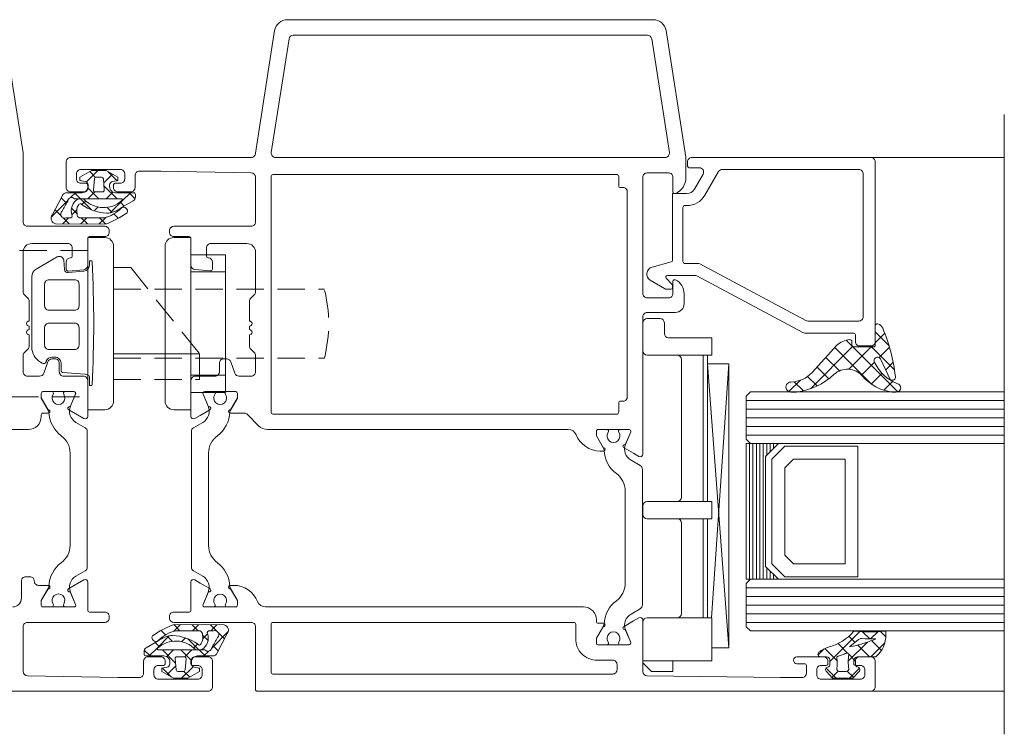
# Model space of a CAD drawing. Header units: millimetres. Extents: x 0 to 10560344, y -63228 to 177747.
# Tile 60 of 125: x 106730 to 106845, y -41323 to -41240. Entities that reach past the tile are written whole.
import ezdxf

# ---------------------------------------------------------------- set-up
doc = ezdxf.new("R2010")
doc.units = ezdxf.units.MM
doc.linetypes.add('HIDDEN', pattern=[9.525, 6.35, -3.175])
doc.layers.add('008', color=8, linetype='Continuous', lineweight=9)
doc.layers.add('013', color=220, linetype='Continuous', lineweight=13)

msp = doc.modelspace()

# ---------------------------------------------------------------- linework, layer by layer
at = {"layer": '008', "linetype": 'Continuous'}
for p, q in [((106844.74, -41250.55), (106844.74, -41322.55)), ((106739.43, -41257.05), (106738.09, -41258.39)), ((106738.48, -41257.18), (106739.16, -41257.86)), ((106740.59, -41257.17), (106741.67, -41258.25)), ((106737.34, -41258.17), (106737.42, -41258.25)), ((106741.12, -41257.48), (106740.1, -41258.5)), ((106738.27, -41259.1), (106738.37, -41259.2)), ((106738.37, -41259.2), (106739.52, -41260.35)), ((106740.13, -41258.83), (106741.65, -41260.35)), ((106735.93, -41260.55), (106734.01, -41262.47)), ((106735.17, -41260.24), (106735.79, -41260.86)), ((106736.83, -41259.65), (106736.26, -41260.22)), ((106736.7, -41259.65), (106737.4, -41260.35)), ((106737.41, -41260.36), (106738.69, -41261.64)), ((106738.01, -41260.59), (106737.57, -41261.03)), ((106739.06, -41259.54), (106738.25, -41260.35)), ((106741.16, -41259.57), (106740.37, -41260.35)), ((106742.27, -41260.57), (106740.87, -41261.98)), ((106743.2, -41259.65), (106742.27, -41260.57)), ((106743.07, -41259.65), (106743.76, -41260.34)), ((106734.45, -41261.64), (106735.14, -41262.33)), ((106736.36, -41261.43), (106736.99, -41262.06)), ((106736.96, -41261.64), (106736.4, -41262.2)), ((106739.42, -41261.31), (106738.98, -41261.74)), ((106740.52, -41261.35), (106741.1, -41261.93)), ((106742.01, -41260.72), (106742.49, -41261.2)), ((106736.02, -41262.58), (106735.35, -41263.26)), ((106735.38, -41262.57), (106736.07, -41263.26)), ((106738.16, -41262.56), (106737.45, -41263.28)), ((106737.49, -41262.56), (106738.21, -41263.28)), ((106740.33, -41262.52), (106739.55, -41263.29)), ((106739.62, -41262.57), (106740.34, -41263.29)), ((106741.29, -41262.11), (106741.79, -41262.62)), ((106738.24, -41283.35), (106738.24, -41266.35)), ((106750.24, -41282.85), (106750.24, -41266.85)), ((106750.24, -41266.85), (106754.24, -41266.85)), ((106754.24, -41266.85), (106754.24, -41282.85)), ((106750.24, -41280.85), (106750.24, -41268.85)), ((106750.24, -41268.85), (106754.24, -41268.85)), ((106754.24, -41268.85), (106754.24, -41280.85)), ((106803.24, -41274.26), (106804.74, -41274.26)), ((106802.74, -41278.01), (106802.74, -41274.76)), ((106805.24, -41276.01), (106805.24, -41274.76)), ((106805.74, -41276.51), (106810.74, -41276.51)), ((106810.74, -41278.51), (106810.74, -41276.51)), ((106829.74, -41275.8), (106831.34, -41277.4)), ((106830.84, -41275.97), (106829.74, -41277.07)), ((106827.12, -41277.51), (106822.23, -41282.41)), ((106825.05, -41277.63), (106829.31, -41281.88)), ((106826.37, -41276.77), (106832.36, -41282.77)), ((106829.26, -41277.55), (106826.66, -41280.15)), ((106829.32, -41277.55), (106831.98, -41280.22)), ((106831.4, -41277.58), (106830.19, -41278.79)), ((106741.24, -41278.35), (106751.24, -41278.35)), ((106803.24, -41278.51), (106810.74, -41278.51)), ((106809.74, -41295.51), (106809.74, -41278.51)), ((106810.24, -41295.51), (106810.24, -41278.51)), ((106824.02, -41278.77), (106825.59, -41280.34)), ((106807.24, -41295.01), (106807.24, -41279.01)), ((106810.24, -41279.51), (106812.74, -41279.51)), ((106812.74, -41312.51), (106810.24, -41279.51)), ((106812.74, -41279.51), (106810.72, -41309.01)), ((106812.74, -41312.51), (106812.74, -41279.51)), ((106822.99, -41279.91), (106824.35, -41281.27)), ((106829.65, -41279.33), (106828.15, -41280.83)), ((106831.83, -41279.33), (106830.96, -41280.2)), ((106754.24, -41280.85), (106750.24, -41280.85)), ((106821.89, -41280.98), (106822.99, -41282.09)), ((106830.53, -41280.62), (106829.29, -41281.87)), ((106821.05, -41281.42), (106819.71, -41282.75)), ((106820.34, -41281.6), (106821.39, -41282.65)), ((106831.76, -41281.57), (106830.74, -41282.58)), ((106832.01, -41281.31), (106831.97, -41281.35)), ((106754.24, -41282.85), (106750.24, -41282.85)), ((106815.24, -41282.79), (106814.74, -41283.29)), ((106814.74, -41283.29), (106814.74, -41288.29)), ((106815.24, -41282.79), (106844.74, -41282.79)), ((106814.74, -41283.79), (106844.74, -41283.79)), ((106814.74, -41284.79), (106844.74, -41284.79)), ((106814.74, -41285.79), (106844.74, -41285.79)), ((106814.74, -41286.79), (106844.74, -41286.79)), ((106814.74, -41287.79), (106844.74, -41287.79)), ((106814.74, -41288.29), (106815.24, -41288.79)), ((106814.74, -41288.79), (106814.74, -41304.55)), ((106815.14, -41288.79), (106815.14, -41304.55)), ((106815.24, -41288.79), (106844.74, -41288.79)), ((106815.54, -41288.79), (106815.54, -41304.55)), ((106815.94, -41288.79), (106815.94, -41304.55)), ((106816.34, -41288.79), (106816.34, -41304.55)), ((106816.74, -41288.79), (106816.74, -41304.55)), ((106817.14, -41288.79), (106817.14, -41290.14)), ((106817.54, -41288.79), (106817.54, -41289.74)), ((106819.24, -41289.09), (106817.74, -41290.59)), ((106817.94, -41288.79), (106817.94, -41289.34)), ((106818.34, -41288.79), (106818.34, -41288.94)), ((106827.74, -41289.09), (106819.24, -41289.09)), ((106827.74, -41304.25), (106827.74, -41289.09)), ((106817.74, -41290.59), (106817.74, -41302.75)), ((106820.24, -41290.59), (106819.24, -41291.59)), ((106826.24, -41290.59), (106820.24, -41290.59)), ((106826.24, -41302.75), (106826.24, -41290.59)), ((106819.24, -41291.59), (106819.24, -41301.75)), ((106802.74, -41297.01), (106802.74, -41296.01)), ((106803.24, -41295.51), (106810.74, -41295.51)), ((106810.74, -41297.51), (106810.74, -41295.51)), ((106803.24, -41297.51), (106810.74, -41297.51)), ((106807.24, -41308.51), (106807.24, -41298.01)), ((106809.74, -41309.01), (106809.74, -41297.51)), ((106810.24, -41297.51), (106810.24, -41309.01)), ((106819.24, -41301.75), (106820.24, -41302.75)), ((106817.74, -41302.75), (106819.24, -41304.25)), ((106820.24, -41302.75), (106826.24, -41302.75)), ((106817.14, -41303.2), (106817.14, -41304.55)), ((106817.54, -41303.6), (106817.54, -41304.55)), ((106817.94, -41304), (106817.94, -41304.55)), ((106815.24, -41304.55), (106814.74, -41305.05)), ((106814.74, -41305.05), (106814.74, -41310.05)), ((106815.24, -41304.55), (106844.74, -41304.55)), ((106818.34, -41304.4), (106818.34, -41304.55)), ((106819.24, -41304.25), (106827.74, -41304.25)), ((106814.74, -41305.55), (106844.74, -41305.55)), ((106814.74, -41306.55), (106844.74, -41306.55)), ((106814.74, -41307.55), (106844.74, -41307.55)), ((106814.74, -41308.55), (106844.74, -41308.55)), ((106748.96, -41310.53), (106748.24, -41309.81)), ((106748.26, -41310.58), (106749.03, -41309.81)), ((106751.09, -41310.54), (106750.37, -41309.82)), ((106750.42, -41310.53), (106751.13, -41309.82)), ((106753.2, -41310.53), (106752.51, -41309.83)), ((106802.74, -41314.26), (106802.74, -41309.51)), ((106810.74, -41309.01), (106803.24, -41309.01)), ((106810.74, -41314.01), (106810.74, -41309.01)), ((106814.74, -41309.55), (106844.74, -41309.55)), ((106747.3, -41310.99), (106746.79, -41310.48)), ((106751.62, -41311.45), (106752.18, -41310.9)), ((106752.56, -41310.52), (106753.23, -41309.84)), ((106752.65, -41312.55), (106754.57, -41310.63)), ((106754.13, -41311.46), (106753.44, -41310.76)), ((106814.74, -41310.05), (106815.24, -41310.55)), ((106815.24, -41310.55), (106844.74, -41310.55)), ((106827.94, -41310.62), (106824.47, -41314.09)), ((106828.28, -41310.64), (106829.11, -41311.47)), ((106830.04, -41310.64), (106829.21, -41311.47)), ((106830.37, -41310.61), (106830.98, -41311.22)), ((106746.57, -41312.38), (106746.09, -41311.9)), ((106746.31, -41312.53), (106747.71, -41311.12)), ((106748.06, -41311.75), (106747.48, -41311.17)), ((106749.16, -41311.79), (106749.6, -41311.35)), ((106751.17, -41312.74), (106749.89, -41311.46)), ((106750.57, -41312.51), (106751.01, -41312.07)), ((106752.22, -41311.67), (106751.59, -41311.04)), ((106825.42, -41312.01), (106826.44, -41313.04)), ((106828.83, -41311.84), (106826.61, -41314.07)), ((106826.69, -41311.16), (106827.4, -41311.88)), ((106830.85, -41311.94), (106829.24, -41313.55)), ((106829.31, -41311.67), (106830.46, -41312.81)), ((106745.51, -41313.45), (106744.82, -41312.76)), ((106745.39, -41313.45), (106746.31, -41312.53)), ((106748.45, -41314.27), (106746.93, -41312.75)), ((106747.42, -41313.53), (106748.21, -41312.75)), ((106750.21, -41313.9), (106749.06, -41312.75)), ((106749.52, -41313.55), (106750.33, -41312.75)), ((106751.88, -41313.45), (106751.18, -41312.75)), ((106751.75, -41313.45), (106752.32, -41312.88)), ((106753.41, -41312.86), (106752.79, -41312.24)), ((106812.74, -41312.51), (106810.74, -41312.51)), ((106823.82, -41312.63), (106823.11, -41313.33)), ((106823.88, -41312.59), (106825.32, -41314.03)), ((106826.44, -41313.04), (106826.52, -41313.11)), ((106826.66, -41313.26), (106827.47, -41314.06)), ((106827.71, -41312.18), (106827.81, -41312.29)), ((106827.81, -41312.29), (106829.07, -41313.55)), ((106750.31, -41314), (106750.21, -41313.9)), ((106810.74, -41314.01), (106802.74, -41314.01)), ((106802.74, -41314.26), (106803.74, -41315.26)), ((106806.24, -41315.26), (106806.24, -41314.01)), ((106747.99, -41315.93), (106746.91, -41314.85)), ((106747.46, -41315.62), (106748.48, -41314.59)), ((106749.15, -41316.05), (106750.49, -41314.71)), ((106750.1, -41315.92), (106749.42, -41315.24)), ((106751.24, -41314.93), (106751.16, -41314.85)), ((106806.24, -41315.26), (106803.74, -41315.26)), ((106824.03, -41314.86), (106825.21, -41316.04)), ((106825.45, -41315.22), (106824.71, -41315.97)), ((106826.5, -41315.21), (106827.24, -41315.96)), ((106827.92, -41314.88), (106826.75, -41316.04))]:
    msp.add_line(p, q, dxfattribs=at)
at = {"layer": '008', "linetype": 'HIDDEN', "ltscale": 0.5}
for p, q in [((106738.24, -41266.35), (106691.24, -41266.35)), ((106741.24, -41268.35), (106743.24, -41268.35)), ((106743.24, -41268.35), (106751.24, -41278.35)), ((106741.24, -41270.85), (106765.74, -41270.85)), ((106741.24, -41278.85), (106765.74, -41278.85)), ((106751.24, -41281.35), (106751.24, -41278.35)), ((106741.24, -41281.35), (106751.24, -41281.35)), ((106691.24, -41283.35), (106738.24, -41283.35))]:
    msp.add_line(p, q, dxfattribs=at)
at = {"layer": '008', "linetype": 'Continuous'}
for points in [[(106743.54, -41260.6), (106742.17, -41261.38, -0.167012), (106740.44, -41262.02, -0.141491), (106737.58, -41261.04, 0.710418), (106737.16, -41261.1, 0.226403), (106737.01, -41262.12, 0.36915), (106737.28, -41262.56), (106740.11, -41262.57, 0.151623), (106742.14, -41261.43, -0.315451), (106742.58, -41261.35), (106742.69, -41261.44, -0.129352), (106742.86, -41261.69, -0.338148), (106742.81, -41261.97, -0.068223), (106740.31, -41263.3), (106734.49, -41263.25, -0.576769), (106734.13, -41262.25), (106735.28, -41260.03, -0.384877), (106735.85, -41259.65), (106737.59, -41259.65, 0.198912), (106738.09, -41259.45, 0.198912), (106738.29, -41258.95), (106738.29, -41258.74, 0.36397), (106737.96, -41258.35), (106737.34, -41258.24), (106737.34, -41257.84), (106738.7, -41257.05), (106740.38, -41257.05), (106741.74, -41257.84), (106741.74, -41258.24), (106741.12, -41258.35, 0.36397), (106740.79, -41258.74), (106740.79, -41258.95, 0.414214), (106741.49, -41259.65), (106743.59, -41259.65, -0.414214), (106743.79, -41259.85), (106743.79, -41260.16, -0.267949), (106743.54, -41260.6)], [(106739.02, -41258.03), (106738.91, -41259.33, 0.440011), (106739.11, -41259.55), (106739.97, -41259.55, 0.440011), (106740.17, -41259.33), (106740.06, -41258.03, 0.388879), (106739.86, -41257.85), (106739.22, -41257.85, 0.388879), (106739.02, -41258.03)], [(106742.23, -41260.54, 0.198912), (106742.24, -41260.52), (106742.24, -41260.38, 0.414214), (106742.21, -41260.35), (106736.71, -41260.35, 0.678039), (106735.92, -41260.65, 0.025398), (106735.26, -41261.78, 0.825897), (106735.74, -41262.58), (106736.16, -41262.58, 0.64736), (106736.41, -41262.23, -0.341642), (106737.08, -41260.38, -0.062802), (106737.81, -41260.39, 0.412724), (106742.21, -41260.55, 0.198912), (106742.23, -41260.54)], [(106738.24, -41284.85), (106740.24, -41284.85, 0.414214), (106741.24, -41283.85), (106741.24, -41265.85, 0.414214), (106740.24, -41264.85), (106738.24, -41264.85), (106738.24, -41284.85)], [(106750.24, -41284.85), (106748.24, -41284.85, -0.414214), (106747.24, -41283.85), (106747.24, -41265.85, -0.414214), (106748.24, -41264.85), (106750.24, -41264.85), (106750.24, -41284.85)], [(106732.74, -41279.31, -0.131652), (106732.01, -41278.58, -0.131652), (106731.74, -41277.58), (106731.74, -41269.4, -0.267949), (106732.24, -41268.54), (106734.7, -41267.11, -0.548619), (106735.45, -41267.5), (106735.54, -41268.55, 0.414214), (106735.97, -41268.92), (106737.8, -41268.76, 0.388879), (106738.44, -41268.06), (106738.44, -41267.65, -0.414214), (106738.54, -41267.55), (106738.65, -41267.55, -0.398357), (106738.75, -41267.64, -0.027226), (106738.75, -41281.95, -0.398357), (106738.65, -41282.05), (106738.54, -41282.05, -0.414214), (106738.44, -41281.95), (106738.44, -41281.02, 0.36397), (106738.27, -41280.82), (106738.19, -41280.8, 0.130651), (106737.94, -41280.74), (106735.32, -41280.52, -0.390399), (106735.14, -41280.32), (106735.14, -41279.44, 0.414214), (106734.44, -41278.74), (106734.09, -41278.74, 0.315299), (106733.43, -41279.2), (106733.4, -41279.29, -0.466308), (106732.97, -41279.45), (106732.74, -41279.31)], [(106733.24, -41270.25), (106733.24, -41272.8, 0.198912), (106733.39, -41273.15, 0.198912), (106733.74, -41273.3), (106736.74, -41273.3, 0.414214), (106737.24, -41272.8), (106737.24, -41270.25, 0.414214), (106736.74, -41269.75), (106733.74, -41269.75, 0.414214), (106733.24, -41270.25)], [(106733.39, -41274.94, 0.198912), (106733.24, -41275.3), (106733.24, -41277.35, 0.414214), (106733.74, -41277.85), (106736.74, -41277.85, 0.414214), (106737.24, -41277.35), (106737.24, -41275.3, 0.414214), (106736.74, -41274.8), (106733.74, -41274.8, 0.198912), (106733.39, -41274.94)], [(106828.24, -41280.92, 0.418877), (106824.97, -41280.74, -0.156649), (106820.6, -41282.8), (106819.94, -41282.8, -1.000011), (106819.94, -41281.64, 0.187312), (106822.42, -41280.54), (106825.28, -41277.37, -0.164643), (106826.78, -41276.7, -0.433485), (106827.04, -41276.96), (106827.04, -41277.34, 0.414592), (106827.24, -41277.55), (106829.54, -41277.55, 0.414592), (106829.74, -41277.34), (106829.74, -41275.12, -0.469631), (106830.05, -41274.86, -0.249398), (106830.61, -41275.39, -0.073579), (106832.08, -41280.98, -0.793002), (106831.49, -41281.33), (106830.36, -41278.94, 1.154421), (106829.75, -41279.47, 0.186493), (106832.24, -41281.8, -1.000089), (106832.16, -41282.8), (106831.73, -41282.8, -0.189509), (106828.24, -41280.92)], [(106738.19, -41287.37), (106738.19, -41303.12, -0.267949), (106737.94, -41303.56), (106736.87, -41304.17, 0.376373), (106736.24, -41306.05), (106736.83, -41307.47, -0.534511), (106736.64, -41307.75), (106735.61, -41307.75, -0.609065), (106735.45, -41307.43, 1.936492), (106734.23, -41307.43, -0.609065), (106734.07, -41307.75), (106733.04, -41307.75, -0.414214), (106732.84, -41307.55), (106732.84, -41307), (106733.7, -41305.52, 0.126173), (106733.74, -41305.37, -0.233397), (106735.17, -41302.62, 0.239087), (106736.19, -41300.61), (106736.19, -41289.89, 0.239087), (106735.17, -41287.87, -0.233397), (106733.74, -41285.12, 0.126173), (106733.7, -41284.98), (106732.84, -41283.5), (106732.84, -41282.95, -0.414214), (106733.04, -41282.75), (106734.07, -41282.75, -0.609065), (106734.23, -41283.06, 1.936492), (106735.45, -41283.06, -0.609065), (106735.61, -41282.75), (106736.64, -41282.75, -0.534511), (106736.83, -41283.02), (106736.24, -41284.45, 0.376373), (106736.87, -41286.32), (106737.94, -41286.94, -0.267949), (106738.19, -41287.37)], [(106750.29, -41287.38), (106750.29, -41303.13, 0.267949), (106750.54, -41303.56), (106751.61, -41304.18, -0.376373), (106752.24, -41306.05), (106751.65, -41307.47, 0.534511), (106751.84, -41307.75), (106752.87, -41307.75, 0.609065), (106753.03, -41307.44, -1.936492), (106754.25, -41307.44, 0.609065), (106754.41, -41307.75), (106755.44, -41307.75, 0.414214), (106755.64, -41307.55), (106755.64, -41307), (106754.78, -41305.52, -0.126173), (106754.74, -41305.38, 0.233397), (106753.31, -41302.63, -0.239087), (106752.29, -41300.61), (106752.29, -41289.89, -0.239087), (106753.31, -41287.87, 0.233397), (106754.74, -41285.13, -0.126173), (106754.78, -41284.98), (106755.64, -41283.5), (106755.64, -41282.95, 0.414214), (106755.44, -41282.75), (106754.41, -41282.75, 0.609065), (106754.25, -41283.07, -1.936492), (106753.03, -41283.07, 0.609065), (106752.87, -41282.75), (106751.84, -41282.75, 0.534511), (106751.65, -41283.03), (106752.24, -41284.45, -0.376373), (106751.61, -41286.33), (106750.54, -41286.94, 0.267949), (106750.29, -41287.38)], [(106802.69, -41307.53), (106802.69, -41291.78, 0.267949), (106802.44, -41291.34), (106801.37, -41290.73, -0.376373), (106800.74, -41288.85), (106801.33, -41287.43, 0.534511), (106801.14, -41287.15), (106800.11, -41287.15, 0.609065), (106799.95, -41287.47, -1.936492), (106798.73, -41287.47, 0.609065), (106798.57, -41287.15), (106797.54, -41287.15, 0.414214), (106797.34, -41287.35), (106797.34, -41287.9), (106798.2, -41289.38, -0.126173), (106798.24, -41289.53, 0.233397), (106799.67, -41292.27, -0.239087), (106800.69, -41294.29), (106800.69, -41305.01, -0.239087), (106799.67, -41307.03, 0.233397), (106798.24, -41309.78, -0.126173), (106798.2, -41309.92), (106797.34, -41311.4), (106797.34, -41311.95, 0.414214), (106797.54, -41312.15), (106798.57, -41312.15, 0.609065), (106798.73, -41311.84, -1.936492), (106799.95, -41311.84, 0.609065), (106800.11, -41312.15), (106801.14, -41312.15, 0.534511), (106801.33, -41311.87), (106800.74, -41310.45, -0.376373), (106801.37, -41308.58), (106802.44, -41307.96, 0.267949), (106802.69, -41307.53)], [(106745.04, -41312.5), (106746.41, -41311.71, -0.167012), (106748.14, -41311.08, -0.141491), (106751, -41312.06, 0.710418), (106751.42, -41312, 0.226403), (106751.57, -41310.98, 0.36915), (106751.3, -41310.54), (106748.47, -41310.52, 0.151623), (106746.44, -41311.67, -0.315451), (106746, -41311.75), (106745.89, -41311.66, -0.129352), (106745.72, -41311.41, -0.338148), (106745.77, -41311.13, -0.068223), (106748.27, -41309.8), (106754.09, -41309.85, -0.576769), (106754.45, -41310.85), (106753.3, -41313.07, -0.384877), (106752.73, -41313.45), (106750.99, -41313.45, 0.198912), (106750.5, -41313.65, 0.198912), (106750.29, -41314.15), (106750.29, -41314.36, 0.36397), (106750.62, -41314.75), (106751.24, -41314.86), (106751.24, -41315.26), (106749.88, -41316.05), (106748.2, -41316.05), (106746.84, -41315.26), (106746.84, -41314.86), (106747.46, -41314.75, 0.36397), (106747.79, -41314.36), (106747.79, -41314.15, 0.414214), (106747.09, -41313.45), (106744.99, -41313.45, -0.414214), (106744.79, -41313.25), (106744.79, -41312.94, -0.267949), (106745.04, -41312.5)], [(106746.35, -41312.56, 0.198912), (106746.34, -41312.58), (106746.34, -41312.72, 0.414214), (106746.37, -41312.75), (106751.87, -41312.75, 0.678039), (106752.66, -41312.45, 0.025398), (106753.32, -41311.32, 0.825897), (106752.84, -41310.52), (106752.42, -41310.52, 0.64736), (106752.17, -41310.87, -0.341642), (106751.51, -41312.72, -0.062802), (106750.77, -41312.71, 0.412724), (106746.37, -41312.55, 0.198912), (106746.35, -41312.56)], [(106827.47, -41314.53), (106827.47, -41313.95, -0.414215), (106827.87, -41313.55), (106829.74, -41313.55, 0.167058), (106829.87, -41313.51, 0.212219), (106830.99, -41311), (106830.99, -41310.66, 0.45045), (106830.88, -41310.56, -0.061), (106827.41, -41310.56, 0.246425), (106827.23, -41310.63, -0.142739), (106824.39, -41312.4, 0.10271), (106823.2, -41313.02, 0.704326), (106823.39, -41313.55), (106824.07, -41313.55, -0.414207), (106824.47, -41313.95), (106824.47, -41314.53, -0.339205), (106824.32, -41314.72), (106824.19, -41314.75, 0.605991), (106824.08, -41315.27), (106824.78, -41316.04), (106827.16, -41316.04), (106827.86, -41315.27, 0.605999), (106827.75, -41314.75), (106827.62, -41314.72, -0.339203), (106827.47, -41314.53)], [(106828.3, -41312.02, -0.023176), (106826.81, -41312.4), (106826.79, -41312.36), (106827.81, -41311.54, -0.18929), (106828.16, -41311.44, 0.026318), (106829.74, -41311.46, -0.837101), (106829.75, -41311.5, -0.023176), (106828.3, -41312.02)], [(106826.61, -41314.12, 0.03627), (106826.67, -41314.9, -0.457156), (106826.37, -41315.25), (106825.57, -41315.25, -0.469884), (106825.28, -41314.89, 0.094104), (106825.27, -41313.72, -0.389568), (106825.42, -41313.49, 0.02162), (106825.91, -41313.33, 0.02162), (106826.38, -41313.13, -0.600547), (106826.67, -41313.33, 0.03627), (106826.61, -41314.12)], [(106749.56, -41315.07), (106749.67, -41313.77, 0.440011), (106749.47, -41313.55), (106748.61, -41313.55, 0.440011), (106748.41, -41313.77), (106748.52, -41315.07, 0.388879), (106748.72, -41315.25), (106749.36, -41315.25, 0.388879), (106749.56, -41315.07)]]:
    msp.add_lwpolyline(points, format="xyb", close=True, dxfattribs=at)
msp.add_lwpolyline([(106814.74, -41288.79), (106818.49, -41288.79), (106816.99, -41290.29), (106816.99, -41303.05), (106818.49, -41304.55), (106814.74, -41304.55), (106814.74, -41288.79)], close=True, dxfattribs=at)
at = {"layer": '008', "linetype": 'HIDDEN', "ltscale": 0.5}
msp.add_arc((106749.99, -41274.85), 16.25, 345.75, 14.25, dxfattribs=at)
at = {"layer": '008', "linetype": 'Continuous'}
for centre, start, end in [((106803.24, -41274.76), 90, 180), ((106804.74, -41274.76), 360, 90), ((106805.74, -41276.01), 180, 270), ((106803.24, -41278.01), 180, 270), ((106806.74, -41279.01), 360, 90), ((106803.24, -41296.01), 90, 180), ((106806.74, -41295.01), 270, 0), ((106803.24, -41297.01), 180, 270), ((106806.74, -41298.01), 360, 90), ((106806.74, -41308.51), 270, 0), ((106803.24, -41309.51), 90, 180)]:
    msp.add_arc(centre, 0.5, start, end, dxfattribs=at)
at = {"layer": '013', "linetype": 'Continuous'}
for p, q in [((106815.47, -41255.55), (106844.74, -41255.55)), ((106828.74, -41317.55), (106844.74, -41317.55))]:
    msp.add_line(p, q, dxfattribs=at)
for points in [[(106735.74, -41259.05), (106735.74, -41256.05, -0.198912), (106735.89, -41255.7, -0.198912), (106736.24, -41255.55), (106757.24, -41255.55, 0.414214), (106757.74, -41255.05), (106759.96, -41240.82, -0.369511), (106761.45, -41239.55), (106803.96, -41239.55, -0.369511), (106805.44, -41240.82), (106807.73, -41255.51, -0.038769), (106807.74, -41255.59), (106807.74, -41257.89, -0.301511), (106806.52, -41259.74, -0.536675), (106806.24, -41259.55), (106806.24, -41257.85, 0.414214), (106805.74, -41257.35), (106803.24, -41257.35, 0.414214), (106802.74, -41257.85), (106802.74, -41271.35, 0.414214), (106803.24, -41271.85), (106805.74, -41271.85, 0.414214), (106806.24, -41271.35), (106806.24, -41269.95, -0.553992), (106806.53, -41269.77, -0.287008), (106807.54, -41271.39), (106807.54, -41272.55, -0.414214), (106806.54, -41273.55), (106803.24, -41273.55, 0.414214), (106802.74, -41274.05), (106802.74, -41290.02, -0.57735), (106802.29, -41290.28), (106801.66, -41289.91), (106800.56, -41289.28, -1), (106800.71, -41288.91), (106801.33, -41287.43, 0.534511), (106801.14, -41287.15), (106797.54, -41287.15, 0.414214), (106797.34, -41287.35), (106797.34, -41287.89), (106798.13, -41289.25, -1.077346), (106798.16, -41289.65), (106797.78, -41289.65, -0.305615), (106795, -41287.78, 0.305615), (106794.07, -41287.15), (106759.16, -41287.15, -0.198912), (106758.1, -41286.71), (106756.79, -41285.4, 0.198912), (106756.43, -41285.25), (106754.82, -41285.25, -1.077346), (106754.85, -41284.85), (106755.64, -41283.49), (106755.64, -41282.95, 0.414214), (106755.44, -41282.75), (106751.84, -41282.75, 0.534511), (106751.65, -41283.03), (106752.27, -41284.51, -1), (106752.42, -41284.88), (106751.32, -41285.51), (106750.69, -41285.88, -0.57735), (106750.24, -41285.62), (106750.24, -41281.45, -0.414214), (106750.74, -41280.95), (106753.04, -41280.95, 0.414214), (106753.54, -41280.45), (106753.54, -41279.45, -0.414214), (106754.04, -41278.95), (106754.39, -41278.95, -0.315299), (106754.86, -41279.28), (106755.35, -41280.62, 0.315299), (106755.82, -41280.95), (106757.24, -41280.95, 0.414214), (106757.74, -41280.45), (106757.74, -41278.56, 0.198912), (106757.59, -41278.2), (106757.19, -41277.8, -0.198912), (106757.04, -41277.44), (106757.04, -41276.15, 1), (106757.04, -41275.55), (106757.04, -41275.15, 1), (106757.04, -41274.55), (106757.04, -41272.26, -0.198912), (106757.19, -41271.9), (106757.59, -41271.5, 0.198912), (106757.74, -41271.14), (106757.74, -41266.55, 0.414214), (106756.74, -41265.55), (106752.54, -41265.55, 0.414214), (106752.04, -41266.05), (106752.04, -41267, 0.388879), (106752.22, -41267.2), (106752.28, -41267.21, -0.388879), (106752.74, -41267.7), (106752.74, -41268.53, -0.440011), (106752.52, -41268.73), (106750.7, -41268.57, -0.388879), (106750.24, -41268.07), (106750.24, -41264.95, 0.414214), (106750.04, -41264.75), (106748.24, -41264.75, -0.414214), (106747.74, -41264.25), (106747.74, -41264.05, -0.414214), (106748.24, -41263.55), (106757.24, -41263.55, 0.414214), (106757.74, -41263.05), (106757.74, -41257.84, 0.408899), (106757.25, -41257.34), (106746.74, -41257.15), (106744.24, -41257.15, 0.414214), (106743.74, -41257.65), (106743.74, -41259.05, -0.414214), (106743.24, -41259.55), (106741.74, -41259.55, -0.414214), (106741.24, -41259.05), (106741.24, -41258.75, -0.414214), (106741.44, -41258.55), (106742.04, -41258.55, 0.414214), (106742.54, -41258.05), (106742.54, -41257.45, 0.414214), (106742.04, -41256.95), (106737.44, -41256.95, 0.414214), (106736.94, -41257.45), (106736.94, -41258.05, 0.414214), (106737.44, -41258.55), (106738.04, -41258.55, -0.414214), (106738.24, -41258.75), (106738.24, -41259.05, -0.414214), (106737.74, -41259.55), (106736.24, -41259.55, -0.414214), (106735.74, -41259.05)], [(106760.07, -41255.55), (106805.33, -41255.55, 0.460375), (106805.83, -41254.97), (106803.77, -41241.77, 0.369511), (106803.27, -41241.35), (106762.13, -41241.35, 0.369511), (106761.64, -41241.77), (106759.57, -41254.97, 0.460375), (106760.07, -41255.55)], [(106809, -41269.31), (106821.33, -41275.89, 0.123213), (106821.57, -41275.95), (106827.24, -41275.95, -0.414192), (106827.44, -41276.15), (106827.44, -41276.95, 0.414214), (106827.94, -41277.45), (106829.24, -41277.45, 0.414214), (106829.74, -41276.95), (106829.74, -41256.05, 0.414214), (106829.24, -41255.55), (106808.44, -41255.55, 0.414214), (106807.94, -41256.05), (106807.94, -41256.55, 0.414207), (106808.14, -41256.75), (106808.44, -41256.75), (106809.31, -41256.75, -0.577349), (106809.74, -41257.5), (106808.73, -41259.25, -0.267949), (106807.86, -41259.75), (106807.39, -41259.75), (106806.19, -41259.75), (106806.19, -41261.15), (106806.19, -41267.5, -0.339459), (106806.04, -41267.69), (106803.81, -41268.29, 0.668184), (106803.61, -41269.82), (106805.27, -41270.78, 0.131652), (106805.52, -41270.85), (106805.99, -41270.85, 0.414192), (106806.19, -41270.65), (106806.19, -41270.42, 0.198901), (106806.13, -41270.28), (106805.45, -41269.59, -0.66816), (106805.59, -41269.25), (106808.77, -41269.25, -0.123211), (106809, -41269.31)], [(106821.68, -41274.49), (106809.35, -41267.91, 0.123213), (106809.12, -41267.85), (106807.59, -41267.85, -0.414207), (106807.39, -41267.65), (106807.39, -41261.35, -0.414207), (106807.59, -41261.15), (106807.86, -41261.15, 0.267948), (106809.94, -41259.95), (106811.53, -41257.2, -0.267947), (106811.96, -41256.95), (106827.84, -41256.95, -0.414214), (106828.34, -41257.45), (106828.34, -41274.05, -0.414214), (106827.84, -41274.55), (106821.92, -41274.55, -0.123213), (106821.68, -41274.49)], [(106799.74, -41257.55), (106759.74, -41257.55, 0.414214), (106759.54, -41257.75), (106759.54, -41285.15, 0.414214), (106759.74, -41285.35), (106799.74, -41285.35, 0.414214), (106799.94, -41285.15), (106799.94, -41284.05, -0.414214), (106800.14, -41283.85), (106800.44, -41283.85, 0.414214), (106800.94, -41283.35), (106800.94, -41259.55, 0.414214), (106800.44, -41259.05), (106800.14, -41259.05, -0.414214), (106799.94, -41258.85), (106799.94, -41257.75, 0.414214), (106799.74, -41257.55)], [(106829.24, -41317.55, 0.198912), (106829.59, -41317.4, 0.198912), (106829.74, -41317.05), (106829.74, -41314.05, 0.414214), (106829.24, -41313.55), (106827.74, -41313.55, 0.414214), (106827.24, -41314.05), (106827.24, -41314.35, 0.414214), (106827.44, -41314.55), (106828.04, -41314.55, -0.414214), (106828.54, -41315.05), (106828.54, -41315.65, -0.414214), (106828.04, -41316.15), (106823.44, -41316.15, -0.414214), (106822.94, -41315.65), (106822.94, -41315.05, -0.414214), (106823.44, -41314.55), (106824.04, -41314.55, 0.414214), (106824.24, -41314.35), (106824.24, -41314.05, 0.414214), (106823.74, -41313.55), (106820.64, -41313.55, 0.414214), (106820.24, -41313.95, 0.414214), (106820.64, -41314.35), (106821.54, -41314.35, -0.414214), (106821.74, -41314.55), (106821.74, -41315.45, -0.414214), (106821.24, -41315.95), (106818.74, -41315.95), (106803.23, -41315.76, -0.410557), (106802.74, -41315.26), (106802.74, -41309.28, 0.57735), (106802.29, -41309.02), (106801.66, -41309.39), (106800.56, -41310.02, 1), (106800.71, -41310.39), (106801.33, -41311.87, -0.534511), (106801.14, -41312.15), (106797.54, -41312.15, -0.414214), (106797.34, -41311.95), (106797.34, -41311.41), (106798.13, -41310.05, 1.077346), (106798.16, -41309.65), (106797.54, -41309.65, -0.414214), (106797.34, -41309.45), (106797.34, -41309.25, 0.414214), (106795.84, -41307.75), (106758.91, -41307.75, -0.305615), (106757.98, -41307.13, 0.305615), (106755.2, -41305.25), (106754.82, -41305.25, 1.077346), (106754.85, -41305.65), (106755.64, -41307.01), (106755.64, -41307.55, -0.414214), (106755.44, -41307.75), (106751.84, -41307.75, -0.534511), (106751.65, -41307.47), (106752.27, -41305.99, 1), (106752.42, -41305.62), (106751.32, -41304.99), (106750.69, -41304.62, 0.57735), (106750.24, -41304.88), (106750.24, -41308.15, -0.414214), (106750.04, -41308.35), (106748.24, -41308.35, 0.414214), (106747.74, -41308.85), (106747.74, -41309.05, 0.414214), (106748.24, -41309.55), (106757.24, -41309.55, -0.414214), (106757.74, -41310.05), (106757.74, -41317.35, 0.414214), (106757.94, -41317.55), (106829.24, -41317.55)], [(106799.24, -41315.55), (106759.74, -41315.55, -0.414214), (106759.54, -41315.35), (106759.54, -41309.75, -0.414214), (106759.74, -41309.55), (106794.74, -41309.55, -0.414214), (106794.94, -41309.75), (106794.94, -41311.45, 0.414214), (106797.44, -41313.95), (106799.24, -41313.95, -0.414214), (106799.74, -41314.45), (106799.74, -41315.05, -0.414214), (106799.24, -41315.55)]]:
    msp.add_lwpolyline(points, format="xyb", close=True, dxfattribs=at)
for points in [[(106728.52, -41240.82), (106730.73, -41255.01, -0.038769), (106730.74, -41255.09), (106730.74, -41263.05, 0.414214), (106731.24, -41263.55), (106740.24, -41263.55, -0.414214), (106740.74, -41264.05), (106740.74, -41264.25, -0.414214), (106740.24, -41264.75), (106738.44, -41264.75, 0.414214), (106738.24, -41264.95), (106738.24, -41268.09, -0.388878), (106737.78, -41268.59), (106735.96, -41268.75, -0.440011), (106735.74, -41268.55), (106735.74, -41267.72, -0.388868), (106736.2, -41267.22), (106736.26, -41267.22, 0.388868), (106736.44, -41267.02), (106736.44, -41266.05, 0.414214), (106735.94, -41265.55), (106731.74, -41265.55, 0.414214), (106730.74, -41266.55), (106730.74, -41271.14, 0.198916), (106730.89, -41271.5), (106731.29, -41271.9, -0.198916), (106731.44, -41272.26), (106731.44, -41274.55, 1), (106731.44, -41275.15), (106731.44, -41275.55, 1), (106731.44, -41276.15), (106731.44, -41277.44, -0.198915), (106731.29, -41277.8), (106730.89, -41278.2, 0.198916), (106730.74, -41278.56), (106730.74, -41280.45, 0.414214), (106731.24, -41280.95), (106732.66, -41280.95, 0.315298), (106733.13, -41280.62), (106733.62, -41279.28, -0.315298), (106734.09, -41278.95), (106734.44, -41278.95, -0.414214), (106734.94, -41279.45), (106734.94, -41280.45, 0.414214), (106735.44, -41280.95), (106737.74, -41280.95, -0.414214), (106738.24, -41281.45), (106738.24, -41285.62, -0.57735), (106737.79, -41285.88), (106736.06, -41284.88, -1), (106736.21, -41284.51), (106736.83, -41283.03, 0.534511), (106736.64, -41282.75), (106733.04, -41282.75, 0.414214), (106732.84, -41282.95), (106732.84, -41283.49), (106733.63, -41284.85, -1.077346), (106733.66, -41285.25), (106733.04, -41285.25, 0.414214), (106732.84, -41285.45), (106732.84, -41285.65, -0.414214), (106731.34, -41287.15), (106731.34, -41287.15), (106694.41, -41287.15, 0.305615)], [(106729.54, -41307.75, 0.414214), (106730.54, -41306.75), (106730.54, -41304.75, -0.414214), (106731.04, -41304.25), (106731.54, -41304.25, -0.414214), (106732.04, -41304.75, 0.414214), (106732.54, -41305.25), (106733.66, -41305.25, -1.077346), (106733.63, -41305.65), (106732.84, -41307.01), (106732.84, -41307.55, 0.414214), (106733.04, -41307.75), (106736.64, -41307.75, 0.534511), (106736.83, -41307.47), (106736.21, -41305.99, -1), (106736.06, -41305.62), (106737.79, -41304.62, -0.57735), (106738.24, -41304.88), (106738.24, -41308.15, 0.414214), (106738.44, -41308.35), (106740.24, -41308.35, -0.414214), (106740.74, -41308.85), (106740.74, -41309.05, -0.414214), (106740.24, -41309.55), (106731.24, -41309.55, 0.414214), (106730.74, -41310.05), (106730.74, -41315.26, 0.408899), (106731.23, -41315.76), (106741.74, -41315.95), (106744.24, -41315.95, 0.414214), (106744.74, -41315.45), (106744.74, -41314.05, -0.414214), (106745.24, -41313.55), (106746.74, -41313.55, -0.414214), (106747.24, -41314.05), (106747.24, -41314.35, -0.414214), (106747.04, -41314.55), (106746.44, -41314.55, 0.414214), (106745.94, -41315.05), (106745.94, -41315.65, 0.414214), (106746.44, -41316.15), (106751.04, -41316.15, 0.414214), (106751.54, -41315.65), (106751.54, -41315.05, 0.414214), (106751.04, -41314.55), (106750.44, -41314.55, -0.414214), (106750.24, -41314.35), (106750.24, -41314.05, -0.414214), (106750.74, -41313.55), (106752.24, -41313.55, -0.414214), (106752.74, -41314.05), (106752.74, -41317.05, -0.414214), (106752.24, -41317.55), (106752.24, -41317.55), (106659.24, -41317.55, -0.414214)]]:
    msp.add_lwpolyline(points, format="xyb", dxfattribs=at)

doc.saveas('drawing.dxf')
